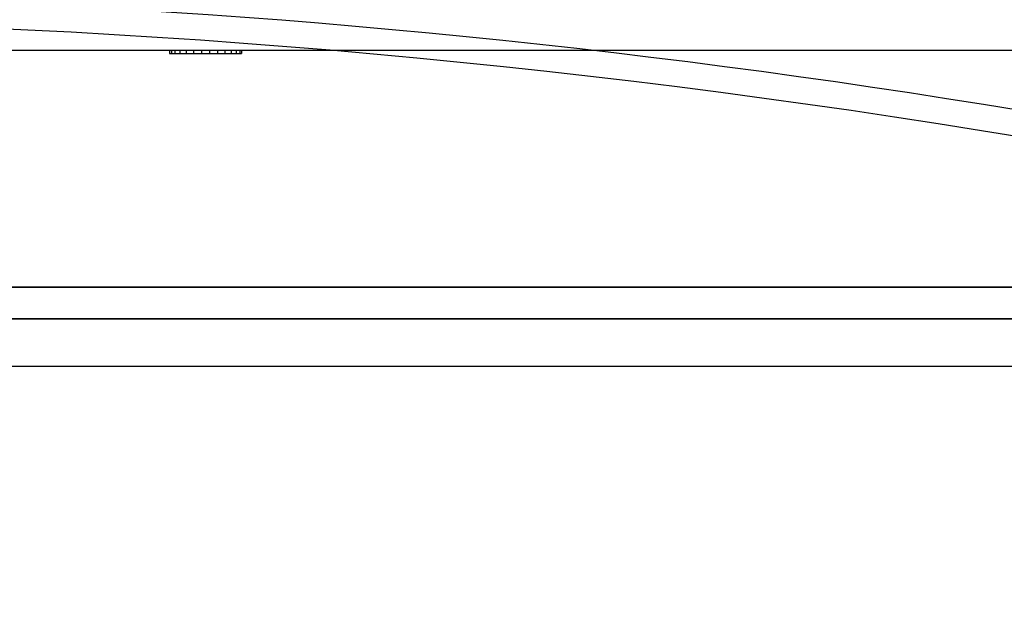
# Model space of a CAD drawing. Header units: millimetres. Extents: x -215 to 215, y -81 to 97.
# Tile 4 of 85: x -130 to -99, y -19 to 0. Entities that reach past the tile are written whole.
import ezdxf

# ---------------------------------------------------------------- set-up
doc = ezdxf.new("R2010")
doc.units = ezdxf.units.MM
doc.layers.add('MAIN-1', color=7, linetype='Continuous')
doc.layers.add('MAIN-2', color=7, linetype='Continuous')

msp = doc.modelspace()

# ---------------------------------------------------------------- linework, layer by layer
at = {"layer": 'MAIN-1'}
msp.add_line((-195, -11), (195, -11), dxfattribs=at)
at = {"layer": 'MAIN-2'}
for p, q in [((-194, -1), (194, -1)), ((-125.685, -1), (-125.685, -1.1)), ((-125.685, -1.1), (-125.628, -1.1)), ((-125.628, -1), (-125.628, -1.1)), ((-125.628, -1.1), (-125.516, -1.1)), ((-125.516, -1), (-125.516, -1.1)), ((-125.516, -1.1), (-124.676, -1.1)), ((-125.357, -1), (-125.357, -1.1)), ((-125.157, -1), (-125.157, -1.1)), ((-124.926, -1), (-124.926, -1.1)), ((-124.676, -1), (-124.676, -1.1)), ((-124.676, -1.1), (-123.739, -1.1)), ((-124.42, -1), (-124.42, -1.1)), ((-124.17, -1), (-124.17, -1.1)), ((-123.94, -1), (-123.94, -1.1)), ((-123.739, -1), (-123.739, -1.1)), ((-123.739, -1.1), (-123.411, -1.1)), ((-123.58, -1), (-123.58, -1.1)), ((-123.468, -1), (-123.468, -1.1)), ((-123.411, -1), (-123.411, -1.1)), ((0, -8.5), (-152.5, -8.5)), ((-152.5, -8.5), (0, -8.5)), ((0, -9.5), (-153.5, -9.5)), ((-153.5, -9.5), (0, -9.5))]:
    msp.add_line(p, q, dxfattribs=at)
for centre, major_axis, ratio, start_param, end_param in [((-102.502, -92.478), (-154.748, 34.743), 0.559017, -1.754945, -1.274497), ((43.42, -35.405), (189.566, -42.56), 0.559017, -3.073847, -2.445529), ((43.602, -34.595), (-189.566, 42.56), 0.559017, 0.074125, 0.696064), ((-102.684, -93.287), (154.748, -34.743), 0.559017, 1.386648, 1.952701), ((26.653, -34.595), (-167.494, -98.45), 0.345492, -1.347186, -0.725247), ((27.129, -35.405), (167.494, 98.45), 0.345492, 1.788027, 2.416345)]:
    msp.add_ellipse(centre, major_axis=major_axis, ratio=ratio, start_param=start_param, end_param=end_param, dxfattribs=at)

doc.saveas('drawing.dxf')
